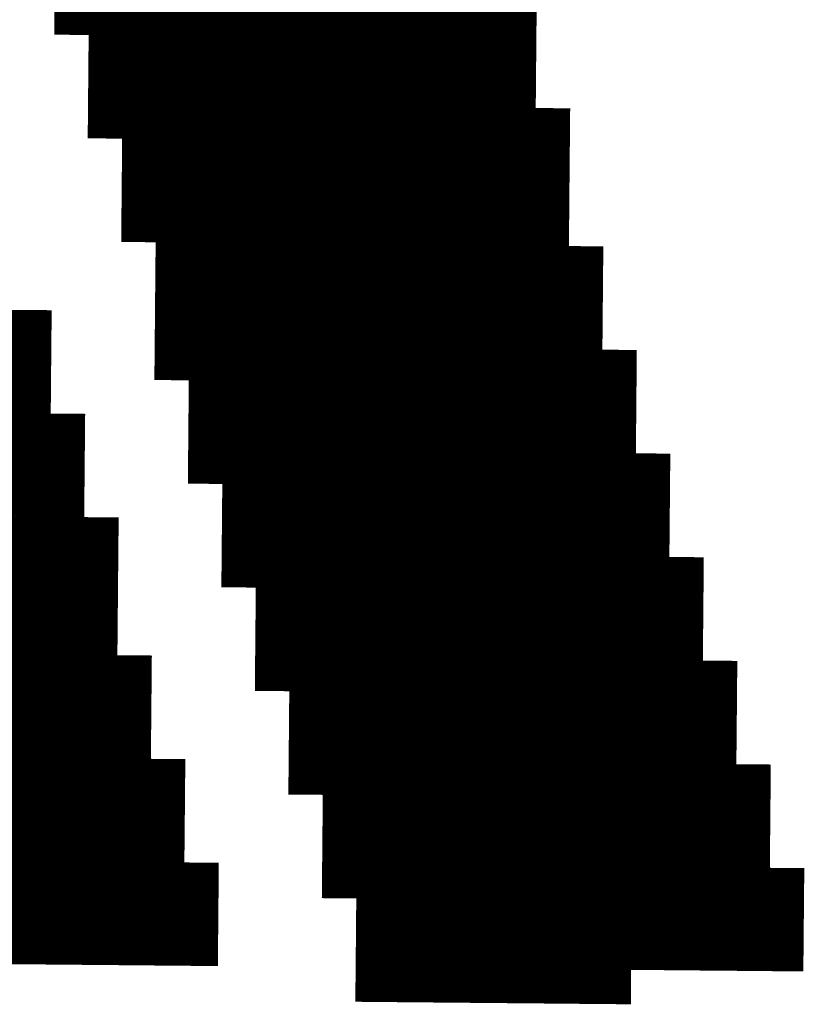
# Model space of a CAD drawing. Extents: x 63 to 129, y -4 to 99.
# Tile 45 of 69: x 80.019 to 80.598, y 8.549 to 9.275. Entities that reach past the tile are written whole.
import ezdxf

# ---------------------------------------------------------------- set-up
doc = ezdxf.new("R2010")
doc.units = 0
doc.layers.get('0').update_dxf_attribs({"linetype": 'CONTINUOUS'})
doc.layers.add('2D_LINE_29', color=112, linetype='CONTINUOUS')

# ---------------------------------------------------------------- blocks, each defined once
blk = doc.blocks.new('SMOOTH_0$0254')
at = {"const_width": 0.0127}
blk.add_lwpolyline([(-0.00635, 0, 1), (0.00635, 0, 1)], format="xyb", close=True, dxfattribs=at)
blk = doc.blocks.new('DRAWING_544')
at = {"layer": '2D_LINE_29', "const_width": 0.0254}
blk.add_lwpolyline([(0, 0), (0.0254, 0.00023), (0.0508, 0.00047), (0.05056, 0.02587), (0.07596, 0.0261), (0.10136, 0.02633), (0.10113, 0.05173)], dxfattribs=at)
at = {"layer": '2D_LINE_29'}
for p in [(0, 0), (0.0254, 0.00023)]:
    blk.add_blockref('SMOOTH_0$0254', p, dxfattribs=at)
blk = doc.blocks.new('DRAWING_546')
at = {"layer": '2D_LINE_29', "const_width": 0.0254}
blk.add_lwpolyline([(0, 0), (0.0254, 0.00023), (0.0508, 0.00047), (0.05056, 0.02586), (0.07596, 0.0261), (0.10136, 0.02633), (0.10113, 0.05173), (0.12653, 0.05196), (0.15193, 0.0522), (0.15169, 0.07759), (0.17709, 0.07783), (0.20249, 0.07806), (0.20226, 0.10346), (0.22766, 0.10369), (0.25306, 0.10393), (0.27846, 0.10416), (0.30386, 0.10439), (0.32925, 0.10462)], dxfattribs=at)
at = {"layer": '2D_LINE_29'}
for p in [(0, 0), (0.0254, 0.00023)]:
    blk.add_blockref('SMOOTH_0$0254', p, dxfattribs=at)
blk = doc.blocks.new('DRAWING_547')
at = {"layer": '2D_LINE_29', "const_width": 0.0254}
blk.add_lwpolyline([(0, 0), (0.0254, 0.00023), (0.02517, 0.02563), (0.05056, 0.02586), (0.07596, 0.0261), (0.07573, 0.0515), (0.10113, 0.05173), (0.12653, 0.05196), (0.1263, 0.07736), (0.15169, 0.07759), (0.17709, 0.07783), (0.17686, 0.10323), (0.20226, 0.10346), (0.22766, 0.10369), (0.22743, 0.12909), (0.25282, 0.12932), (0.27822, 0.12956), (0.30362, 0.12979), (0.32902, 0.13002), (0.35442, 0.13026)], dxfattribs=at)
at = {"layer": '2D_LINE_29'}
for p in [(0.02517, 0.02563), (0.05056, 0.02586), (0, 0), (0.0254, 0.00023)]:
    blk.add_blockref('SMOOTH_0$0254', p, dxfattribs=at)
blk = doc.blocks.new('DRAWING_549')
at = {"layer": '2D_LINE_29', "const_width": 0.0254}
blk.add_lwpolyline([(0, 0), (0.0254, 0.00023), (0.02517, 0.02563), (0.05057, 0.02587), (0.07596, 0.0261), (0.07573, 0.0515), (0.10113, 0.05173), (0.12653, 0.05196), (0.1263, 0.07736), (0.15169, 0.0776), (0.17709, 0.07783), (0.17686, 0.10323), (0.20226, 0.10346), (0.22766, 0.10369), (0.22743, 0.12909), (0.25282, 0.12933), (0.27822, 0.12956), (0.30362, 0.12979), (0.32902, 0.13002), (0.35442, 0.13026), (0.35419, 0.15566)], dxfattribs=at)
at = {"layer": '2D_LINE_29'}
for p in [(0.02517, 0.02563), (0.05057, 0.02587), (0, 0), (0.0254, 0.00023)]:
    blk.add_blockref('SMOOTH_0$0254', p, dxfattribs=at)
blk = doc.blocks.new('DRAWING_551')
at = {"layer": '2D_LINE_29', "const_width": 0.0254}
blk.add_lwpolyline([(0, 0), (0.0254, 0.00023), (0.02517, 0.02563), (0.05056, 0.02586), (0.07596, 0.0261), (0.07573, 0.0515), (0.10113, 0.05173), (0.12653, 0.05196), (0.1263, 0.07736), (0.15169, 0.07759), (0.17709, 0.07783), (0.17686, 0.10323), (0.20226, 0.10346), (0.22766, 0.10369), (0.22743, 0.12909), (0.25282, 0.12932), (0.27822, 0.12956), (0.30362, 0.12979), (0.32902, 0.13002)], dxfattribs=at)
at = {"layer": '2D_LINE_29'}
for p in [(0.02517, 0.02563), (0.05056, 0.02586), (0, 0), (0.0254, 0.00023)]:
    blk.add_blockref('SMOOTH_0$0254', p, dxfattribs=at)
blk = doc.blocks.new('DRAWING_553')
at = {"layer": '2D_LINE_29', "const_width": 0.0254}
blk.add_lwpolyline([(0, 0), (0.0254, 0.00023), (0.0508, 0.00047), (0.05056, 0.02587), (0.07596, 0.0261), (0.10136, 0.02633), (0.10113, 0.05173), (0.12653, 0.05196), (0.15193, 0.0522), (0.15169, 0.0776), (0.17709, 0.07783), (0.20249, 0.07806), (0.20226, 0.10346), (0.22766, 0.10369), (0.25306, 0.10393), (0.27846, 0.10416), (0.30385, 0.10439), (0.32925, 0.10463)], dxfattribs=at)
at = {"layer": '2D_LINE_29'}
for p in [(0, 0), (0.0254, 0.00023)]:
    blk.add_blockref('SMOOTH_0$0254', p, dxfattribs=at)
blk = doc.blocks.new('DRAWING_555')
at = {"layer": '2D_LINE_29', "const_width": 0.0254}
blk.add_lwpolyline([(0, 0), (0.0254, 0.00023), (0.0508, 0.00047), (0.05056, 0.02587), (0.07596, 0.0261), (0.10136, 0.02633), (0.10113, 0.05173), (0.12653, 0.05196), (0.15193, 0.0522), (0.15169, 0.07759), (0.17709, 0.07783), (0.20249, 0.07806), (0.20226, 0.10346), (0.22766, 0.10369), (0.25306, 0.10393), (0.27846, 0.10416), (0.30386, 0.10439), (0.32925, 0.10463)], dxfattribs=at)
at = {"layer": '2D_LINE_29'}
for p in [(0, 0), (0.0254, 0.00023)]:
    blk.add_blockref('SMOOTH_0$0254', p, dxfattribs=at)
blk = doc.blocks.new('DRAWING_558')
at = {"layer": '2D_LINE_29', "const_width": 0.0254}
blk.add_lwpolyline([(0, 0), (0.0254, 0.00023), (0.02517, 0.02563), (0.05056, 0.02586), (0.07596, 0.0261), (0.07573, 0.0515), (0.10113, 0.05173), (0.12653, 0.05196), (0.1263, 0.07736), (0.15169, 0.07759), (0.17709, 0.07783), (0.20249, 0.07806), (0.22789, 0.07829), (0.22766, 0.10369), (0.25306, 0.10393), (0.27846, 0.10416), (0.30385, 0.10439), (0.32925, 0.10462)], dxfattribs=at)
at = {"layer": '2D_LINE_29'}
for p in [(0.02517, 0.02563), (0.05056, 0.02586), (0, 0), (0.0254, 0.00023)]:
    blk.add_blockref('SMOOTH_0$0254', p, dxfattribs=at)
blk = doc.blocks.new('DRAWING_559')
at = {"layer": '2D_LINE_29', "const_width": 0.0254}
blk.add_lwpolyline([(0, 0), (0.0254, 0.00023), (0.02517, 0.02563), (0.05056, 0.02587), (0.07596, 0.0261), (0.07573, 0.0515), (0.10113, 0.05173), (0.12653, 0.05196), (0.1263, 0.07736), (0.15169, 0.0776), (0.17709, 0.07783), (0.20249, 0.07806), (0.22789, 0.07829), (0.22766, 0.10369), (0.25306, 0.10393), (0.27846, 0.10416), (0.30386, 0.10439), (0.32925, 0.10463)], dxfattribs=at)
at = {"layer": '2D_LINE_29'}
for p in [(0.02517, 0.02563), (0.05056, 0.02587), (0, 0), (0.0254, 0.00023)]:
    blk.add_blockref('SMOOTH_0$0254', p, dxfattribs=at)
blk = doc.blocks.new('DRAWING_564')
at = {"layer": '2D_LINE_29', "const_width": 0.0254}
blk.add_lwpolyline([(0, 0), (0.0254, 0.00023), (0.0508, 0.00047), (0.05056, 0.02586), (0.07596, 0.0261), (0.10136, 0.02633), (0.10113, 0.05173), (0.12653, 0.05196), (0.15193, 0.0522), (0.15169, 0.07759), (0.17709, 0.07783), (0.20249, 0.07806), (0.22789, 0.07829), (0.25329, 0.07853), (0.27869, 0.07876), (0.30409, 0.07899), (0.32949, 0.07923)], dxfattribs=at)
at = {"layer": '2D_LINE_29'}
for p in [(0, 0), (0.0254, 0.00023)]:
    blk.add_blockref('SMOOTH_0$0254', p, dxfattribs=at)
blk = doc.blocks.new('DRAWING_566')
at = {"layer": '2D_LINE_29', "const_width": 0.0254}
blk.add_lwpolyline([(0, 0), (0.0254, 0.00023), (0.0508, 0.00047), (0.05057, 0.02586), (0.07596, 0.0261), (0.10136, 0.02633), (0.10113, 0.05173), (0.12653, 0.05196), (0.15193, 0.0522), (0.15169, 0.07759), (0.17709, 0.07783), (0.20249, 0.07806), (0.22789, 0.07829), (0.25329, 0.07853), (0.27869, 0.07876), (0.30409, 0.07899), (0.32949, 0.07923)], dxfattribs=at)
at = {"layer": '2D_LINE_29'}
for p in [(0, 0), (0.0254, 0.00023)]:
    blk.add_blockref('SMOOTH_0$0254', p, dxfattribs=at)
blk = doc.blocks.new('DRAWING_570')
at = {"layer": '2D_LINE_29', "const_width": 0.0254}
blk.add_lwpolyline([(0, 0), (0.0254, 0.00023), (0.0508, 0.00047), (0.05056, 0.02587), (0.07596, 0.0261)], dxfattribs=at)
at = {"layer": '2D_LINE_29'}
for p in [(0, 0), (0.0254, 0.00023)]:
    blk.add_blockref('SMOOTH_0$0254', p, dxfattribs=at)
blk = doc.blocks.new('DRAWING_572')
at = {"layer": '2D_LINE_29', "const_width": 0.0254}
blk.add_lwpolyline([(0, 0), (0.0254, 0.00023), (0.0508, 0.00047), (0.05057, 0.02586), (0.07596, 0.0261)], dxfattribs=at)
at = {"layer": '2D_LINE_29'}
for p in [(0, 0), (0.0254, 0.00023)]:
    blk.add_blockref('SMOOTH_0$0254', p, dxfattribs=at)
blk = doc.blocks.new('DRAWING_573')
at = {"layer": '2D_LINE_29', "const_width": 0.0254}
blk.add_lwpolyline([(0, 0), (0.0254, 0.00023), (0.02517, 0.02563), (0.05056, 0.02586), (0.07596, 0.0261), (0.07573, 0.0515), (0.10113, 0.05173), (0.12653, 0.05196), (0.1263, 0.07736), (0.15169, 0.07759), (0.17709, 0.07783), (0.17686, 0.10323), (0.20226, 0.10346), (0.22766, 0.10369), (0.25306, 0.10393), (0.27846, 0.10416), (0.30385, 0.10439), (0.32925, 0.10462)], dxfattribs=at)
at = {"layer": '2D_LINE_29'}
for p in [(0.02517, 0.02563), (0.05056, 0.02586), (0, 0), (0.0254, 0.00023)]:
    blk.add_blockref('SMOOTH_0$0254', p, dxfattribs=at)
blk = doc.blocks.new('DRAWING_577')
at = {"layer": '2D_LINE_29', "const_width": 0.0254}
blk.add_lwpolyline([(0, 0), (0.0254, 0.00023), (0.0508, 0.00047), (0.0762, 0.0007), (0.07596, 0.0261), (0.10136, 0.02633)], dxfattribs=at)
at = {"layer": '2D_LINE_29'}
for p in [(0, 0), (0.0254, 0.00023)]:
    blk.add_blockref('SMOOTH_0$0254', p, dxfattribs=at)
blk = doc.blocks.new('DRAWING_578')
at = {"layer": '2D_LINE_29', "const_width": 0.0254}
blk.add_lwpolyline([(0, 0), (0.0254, 0.00023), (0.0508, 0.00047), (0.05057, 0.02586), (0.07596, 0.0261), (0.10136, 0.02633), (0.10113, 0.05173), (0.12653, 0.05196), (0.15193, 0.0522), (0.15169, 0.07759), (0.17709, 0.07783), (0.20249, 0.07806), (0.20226, 0.10346), (0.22766, 0.10369), (0.25306, 0.10393), (0.27846, 0.10416), (0.30386, 0.10439), (0.32925, 0.10462), (0.35465, 0.10486), (0.35442, 0.13026), (0.35419, 0.15566), (0.35395, 0.18105), (0.37935, 0.18129), (0.37912, 0.20669), (0.37889, 0.23209), (0.37865, 0.25748), (0.37842, 0.28288), (0.37819, 0.30828), (0.37795, 0.33368), (0.37772, 0.35908), (0.37749, 0.38448), (0.37726, 0.40988), (0.37702, 0.43528), (0.37679, 0.46068), (0.37656, 0.48607), (0.37632, 0.51147), (0.37609, 0.53687)], dxfattribs=at)
at = {"layer": '2D_LINE_29'}
for p in [(0, 0), (0.0254, 0.00023)]:
    blk.add_blockref('SMOOTH_0$0254', p, dxfattribs=at)
blk = doc.blocks.new('DRAWING_582')
at = {"layer": '2D_LINE_29', "const_width": 0.0254}
blk.add_lwpolyline([(0, 0), (0.0254, 0.00023), (0.0508, 0.00047), (0.0762, 0.0007), (0.07596, 0.0261), (0.10136, 0.02633)], dxfattribs=at)
at = {"layer": '2D_LINE_29'}
for p in [(0, 0), (0.0254, 0.00023)]:
    blk.add_blockref('SMOOTH_0$0254', p, dxfattribs=at)
blk = doc.blocks.new('DRAWING_583')
at = {"layer": '2D_LINE_29', "const_width": 0.0254}
blk.add_lwpolyline([(0, 0), (0.0254, 0.00023), (0.0508, 0.00047), (0.05056, 0.02587), (0.07596, 0.0261), (0.10136, 0.02633), (0.10113, 0.05173), (0.12653, 0.05196), (0.15193, 0.0522), (0.15169, 0.0776), (0.17709, 0.07783), (0.20249, 0.07806), (0.20226, 0.10346), (0.22766, 0.10369), (0.25306, 0.10393), (0.27846, 0.10416), (0.30385, 0.10439), (0.32925, 0.10463)], dxfattribs=at)
at = {"layer": '2D_LINE_29'}
for p in [(0, 0), (0.0254, 0.00023)]:
    blk.add_blockref('SMOOTH_0$0254', p, dxfattribs=at)
blk = doc.blocks.new('DRAWING_586')
at = {"layer": '2D_LINE_29', "const_width": 0.0254}
blk.add_lwpolyline([(0, 0), (0.0254, 0.00023), (0.02517, 0.02563), (0.05057, 0.02586), (0.07596, 0.0261), (0.10136, 0.02633), (0.10113, 0.05173), (0.12653, 0.05196)], dxfattribs=at)
at = {"layer": '2D_LINE_29'}
for p in [(0.02517, 0.02563), (0.05057, 0.02586), (0, 0), (0.0254, 0.00023)]:
    blk.add_blockref('SMOOTH_0$0254', p, dxfattribs=at)
blk = doc.blocks.new('DRAWING_587')
at = {"layer": '2D_LINE_29', "const_width": 0.0254}
blk.add_lwpolyline([(0, 0), (0.0254, 0.00023), (0.02517, 0.02563), (0.05056, 0.02586), (0.07596, 0.0261), (0.07573, 0.0515), (0.10113, 0.05173), (0.12653, 0.05196), (0.1263, 0.07736), (0.15169, 0.07759), (0.17709, 0.07783), (0.17686, 0.10323), (0.20226, 0.10346), (0.22766, 0.10369), (0.22742, 0.12909), (0.25282, 0.12932), (0.27822, 0.12956), (0.30362, 0.12979), (0.32902, 0.13002), (0.35442, 0.13026)], dxfattribs=at)
at = {"layer": '2D_LINE_29'}
for p in [(0.02517, 0.02563), (0.05056, 0.02586), (0, 0), (0.0254, 0.00023)]:
    blk.add_blockref('SMOOTH_0$0254', p, dxfattribs=at)
blk = doc.blocks.new('DRAWING_588')
at = {"layer": '2D_LINE_29', "const_width": 0.0254}
for points in [[(0, 0), (0.0254, 0.00023)], [(0.02563, -0.02517), (0.00023, -0.0254)]]:
    blk.add_lwpolyline(points, dxfattribs=at)
at = {"layer": '2D_LINE_29'}
blk.add_blockref('SMOOTH_0$0254', (0, 0), dxfattribs=at)
blk = doc.blocks.new('DRAWING_591')
at = {"layer": '2D_LINE_29', "const_width": 0.0254}
blk.add_lwpolyline([(0, 0), (0.0254, 0.00023), (0.02517, 0.02563), (0.05056, 0.02586), (0.07596, 0.0261), (0.10136, 0.02633), (0.10113, 0.05173), (0.12653, 0.05196)], dxfattribs=at)
at = {"layer": '2D_LINE_29'}
for p in [(0.02517, 0.02563), (0.05056, 0.02586), (0, 0), (0.0254, 0.00023)]:
    blk.add_blockref('SMOOTH_0$0254', p, dxfattribs=at)
blk = doc.blocks.new('DRAWING_592')
at = {"layer": '2D_LINE_29', "const_width": 0.0254}
blk.add_lwpolyline([(0, 0), (0.0254, 0.00023), (0.02517, 0.02563), (0.05056, 0.02587), (0.07596, 0.0261), (0.07573, 0.0515), (0.10113, 0.05173), (0.12653, 0.05196), (0.1263, 0.07736), (0.15169, 0.0776), (0.17709, 0.07783), (0.17686, 0.10323), (0.20226, 0.10346), (0.22766, 0.10369), (0.22743, 0.12909), (0.25282, 0.12933), (0.27822, 0.12956), (0.30362, 0.12979), (0.32902, 0.13002), (0.35442, 0.13026), (0.35419, 0.15566), (0.35395, 0.18106), (0.35372, 0.20645), (0.35349, 0.23185), (0.35325, 0.25725), (0.35302, 0.28265), (0.35279, 0.30805), (0.35256, 0.33345), (0.35232, 0.35885), (0.35209, 0.38425), (0.35186, 0.40965), (0.35162, 0.43504), (0.35139, 0.46044), (0.35116, 0.48584), (0.35092, 0.51124), (0.35069, 0.53664), (0.35046, 0.56204), (0.35023, 0.58744), (0.34999, 0.61284), (0.34976, 0.63824)], dxfattribs=at)
at = {"layer": '2D_LINE_29'}
for p in [(0.02517, 0.02563), (0.05056, 0.02587), (0, 0), (0.0254, 0.00023)]:
    blk.add_blockref('SMOOTH_0$0254', p, dxfattribs=at)
blk = doc.blocks.new('DRAWING_593')
at = {"layer": '2D_LINE_29', "const_width": 0.0254}
blk.add_lwpolyline([(-0.1468, -0.61097), (-0.1722, -0.61121), (-0.17197, -0.6366), (-0.19737, -0.63684)], dxfattribs=at)
blk = doc.blocks.new('DRAWING_596')
at = {"layer": '2D_LINE_29', "const_width": 0.0254}
blk.add_lwpolyline([(-2.64289, 0.12816), (-2.66829, 0.12793), (-2.66805, 0.10253), (-2.69345, 0.10229)], dxfattribs=at)
blk = doc.blocks.new('DRAWING_601')
at = {"layer": '2D_LINE_29', "const_width": 0.0254}
blk.add_lwpolyline([(0, 0), (0.0254, 0.00023), (0.0508, 0.00047), (0.05057, 0.02587), (0.07596, 0.0261), (0.10136, 0.02633), (0.12676, 0.02656), (0.12653, 0.05196), (0.15193, 0.0522)], dxfattribs=at)
at = {"layer": '2D_LINE_29'}
for p in [(0, 0), (0.0254, 0.00023)]:
    blk.add_blockref('SMOOTH_0$0254', p, dxfattribs=at)
blk = doc.blocks.new('DRAWING_602')
at = {"layer": '2D_LINE_29', "const_width": 0.0254}
blk.add_lwpolyline([(0, 0), (0.0254, 0.00023), (0.0508, 0.00047), (0.05056, 0.02587), (0.07596, 0.0261), (0.10136, 0.02633), (0.10113, 0.05173), (0.12653, 0.05196), (0.15193, 0.0522), (0.15169, 0.0776), (0.17709, 0.07783), (0.20249, 0.07806), (0.20226, 0.10346), (0.22766, 0.10369), (0.25306, 0.10393), (0.25282, 0.12932), (0.27822, 0.12956), (0.30362, 0.12979), (0.32902, 0.13002), (0.35442, 0.13026)], dxfattribs=at)
at = {"layer": '2D_LINE_29'}
for p in [(0, 0), (0.0254, 0.00023)]:
    blk.add_blockref('SMOOTH_0$0254', p, dxfattribs=at)
blk = doc.blocks.new('DRAWING_603')
at = {"layer": '2D_LINE_29', "const_width": 0.0254}
blk.add_lwpolyline([(-2.45507, -0.96236), (-2.48047, -0.9626), (-2.48024, -0.988), (-2.50564, -0.98823), (-2.53104, -0.98846)], dxfattribs=at)
blk = doc.blocks.new('DRAWING_604')
at = {"layer": '2D_LINE_29', "const_width": 0.0254}
blk.add_lwpolyline([(0, 0), (-0.0254, -0.00023), (-0.0508, -0.00047), (-0.0762, -0.0007), (-0.1016, -0.00093), (-0.10136, -0.02633), (-0.12676, -0.02656), (-0.15216, -0.0268), (-0.17756, -0.02703), (-0.20296, -0.02726), (-0.22836, -0.0275), (-0.25376, -0.02773), (-0.27915, -0.02796), (-0.27939, -0.00256), (-0.27962, 0.02284), (-0.27985, 0.04823), (-0.28009, 0.07363), (-0.28032, 0.09903), (-0.25492, 0.09927), (-0.25515, 0.12466), (-0.25539, 0.15006), (-0.25562, 0.17546), (-0.23022, 0.17569), (-0.20482, 0.17593), (-0.20506, 0.20133), (-0.17966, 0.20156), (-0.15426, 0.20179), (-0.15449, 0.22719), (-0.12909, 0.22742), (-0.10369, 0.22766), (-0.10393, 0.25306), (-0.07853, 0.25329), (-0.05313, 0.25352), (-0.05336, 0.27892), (-0.02796, 0.27915), (-0.00256, 0.27939), (0.02284, 0.27962), (0.04823, 0.27985), (0.07363, 0.28009), (0.09903, 0.28032)], dxfattribs=at)
at = {"layer": '2D_LINE_29'}
for p in [(-0.0254, -0.00023), (0, 0)]:
    blk.add_blockref('SMOOTH_0$0254', p, dxfattribs=at)
blk = doc.blocks.new('DRAWING_616')
at = {"layer": '2D_LINE_29', "const_width": 0.0254}
blk.add_lwpolyline([(0, 0), (-0.00023, 0.0254), (0.02517, 0.02563)], dxfattribs=at)
at = {"layer": '2D_LINE_29'}
for p in [(-0.00023, 0.0254), (0, 0)]:
    blk.add_blockref('SMOOTH_0$0254', p, dxfattribs=at)
blk = doc.blocks.new('DRAWING_617')
at = {"layer": '2D_LINE_29', "const_width": 0.0254}
blk.add_lwpolyline([(0, 0), (-0.00023, 0.0254), (-0.00047, 0.0508), (-0.0007, 0.0762), (-0.00093, 0.1016), (-0.00117, 0.12699), (-0.0014, 0.15239), (-0.00163, 0.17779), (-0.00186, 0.20319), (-0.0021, 0.22859), (-0.00233, 0.25399), (-0.00256, 0.27939), (-0.0028, 0.30479), (-0.00303, 0.33019), (-0.00326, 0.35558), (-0.0035, 0.38098), (0.0219, 0.38122), (0.02167, 0.40662), (0.02144, 0.43201), (0.0212, 0.45741), (0.0466, 0.45765)], dxfattribs=at)
at = {"layer": '2D_LINE_29'}
for p in [(-0.00023, 0.0254), (0, 0)]:
    blk.add_blockref('SMOOTH_0$0254', p, dxfattribs=at)
blk = doc.blocks.new('DRAWING_618')
at = {"layer": '2D_LINE_29', "const_width": 0.0254}
blk.add_lwpolyline([(0, 0), (-0.00023, 0.0254), (-0.00047, 0.0508), (-0.0007, 0.0762), (-0.00093, 0.1016), (-0.00116, 0.12699), (-0.0014, 0.15239), (-0.00163, 0.17779), (-0.00186, 0.20319), (-0.0021, 0.22859), (-0.00233, 0.25399), (-0.00256, 0.27939), (-0.0028, 0.30479), (0.0226, 0.30502), (0.048, 0.30525), (0.04777, 0.33065), (0.07317, 0.33089)], dxfattribs=at)
at = {"layer": '2D_LINE_29'}
for p in [(-0.00023, 0.0254), (0, 0)]:
    blk.add_blockref('SMOOTH_0$0254', p, dxfattribs=at)
blk = doc.blocks.new('DRAWING_619')
at = {"layer": '2D_LINE_29', "const_width": 0.0254}
blk.add_lwpolyline([(0, 0), (-0.00023, 0.0254), (0.02517, 0.02563), (0.05056, 0.02586), (0.07596, 0.0261), (0.07573, 0.0515), (0.10113, 0.05173)], dxfattribs=at)
at = {"layer": '2D_LINE_29'}
for p in [(-0.00023, 0.0254), (0.02517, 0.02563), (0, 0)]:
    blk.add_blockref('SMOOTH_0$0254', p, dxfattribs=at)
blk = doc.blocks.new('DRAWING_620')
at = {"layer": '2D_LINE_29', "const_width": 0.0254}
blk.add_lwpolyline([(0, 0), (-0.0254, -0.00023), (-0.02563, 0.02517), (-0.02586, 0.05057), (-0.00047, 0.0508), (0.02493, 0.05103), (0.0247, 0.07643), (0.0501, 0.07666), (0.0755, 0.0769), (0.1009, 0.07713), (0.10066, 0.10253), (0.12606, 0.10276)], dxfattribs=at)
at = {"layer": '2D_LINE_29'}
for p in [(-0.02563, 0.02517), (-0.0254, -0.00023), (0, 0)]:
    blk.add_blockref('SMOOTH_0$0254', p, dxfattribs=at)
blk = doc.blocks.new('DRAWING_621')
at = {"layer": '2D_LINE_29', "const_width": 0.0254}
blk.add_lwpolyline([(0, 0), (-0.00023, 0.0254), (0.02517, 0.02563), (0.05056, 0.02586), (0.05033, 0.05126), (0.07573, 0.0515), (0.10113, 0.05173), (0.1009, 0.07713), (0.1263, 0.07736), (0.15169, 0.07759), (0.17709, 0.07783), (0.20249, 0.07806), (0.22789, 0.07829)], dxfattribs=at)
at = {"layer": '2D_LINE_29'}
for p in [(-0.00023, 0.0254), (0.02517, 0.02563), (0, 0)]:
    blk.add_blockref('SMOOTH_0$0254', p, dxfattribs=at)
blk = doc.blocks.new('DRAWING_622')
at = {"layer": '2D_LINE_29', "const_width": 0.0254}
blk.add_lwpolyline([(0, 0), (-0.00023, 0.0254), (-0.00047, 0.0508), (-0.0007, 0.0762), (-0.00093, 0.1016), (-0.00116, 0.12699), (-0.0014, 0.15239), (-0.00163, 0.17779), (-0.00186, 0.20319), (-0.0021, 0.22859), (-0.00233, 0.25399), (-0.00256, 0.27939), (0.02284, 0.27962), (0.0226, 0.30502), (0.02237, 0.33042), (0.02214, 0.35582), (0.04754, 0.35605), (0.07293, 0.35628), (0.0727, 0.38168), (0.0981, 0.38192), (0.1235, 0.38215), (0.12327, 0.40755), (0.14867, 0.40778), (0.17406, 0.40801), (0.17383, 0.43341), (0.19923, 0.43365), (0.22463, 0.43388), (0.25003, 0.43411), (0.27543, 0.43435), (0.27519, 0.45974), (0.30059, 0.45998), (0.32599, 0.46021), (0.35139, 0.46044), (0.37679, 0.46068)], dxfattribs=at)
at = {"layer": '2D_LINE_29'}
for p in [(-0.00023, 0.0254), (0, 0)]:
    blk.add_blockref('SMOOTH_0$0254', p, dxfattribs=at)
blk = doc.blocks.new('DRAWING_623')
at = {"layer": '2D_LINE_29', "const_width": 0.0254}
blk.add_lwpolyline([(0, 0), (-0.00023, 0.0254), (0.02517, 0.02563), (0.05056, 0.02586), (0.05033, 0.05126), (0.07573, 0.0515), (0.10113, 0.05173), (0.1009, 0.07713), (0.1263, 0.07736), (0.15169, 0.07759), (0.15146, 0.10299), (0.17686, 0.10323), (0.20226, 0.10346), (0.22766, 0.10369), (0.25306, 0.10393), (0.27846, 0.10416)], dxfattribs=at)
at = {"layer": '2D_LINE_29'}
for p in [(-0.00023, 0.0254), (0.02517, 0.02563), (0, 0)]:
    blk.add_blockref('SMOOTH_0$0254', p, dxfattribs=at)
blk = doc.blocks.new('DRAWING_624')
at = {"layer": '2D_LINE_29', "const_width": 0.0254}
blk.add_lwpolyline([(0, 0), (-0.0254, -0.00023), (-0.02563, 0.02517), (-0.02587, 0.05057), (-0.00047, 0.0508), (0.02493, 0.05103), (0.0247, 0.07643), (0.0501, 0.07666), (0.0755, 0.0769), (0.07526, 0.10229), (0.10066, 0.10253), (0.12606, 0.10276), (0.12583, 0.12816), (0.15123, 0.12839), (0.17663, 0.12863), (0.17639, 0.15402), (0.20179, 0.15426), (0.22719, 0.15449), (0.22696, 0.17989), (0.25236, 0.18012), (0.27776, 0.18036), (0.30316, 0.18059), (0.32855, 0.18082)], dxfattribs=at)
at = {"layer": '2D_LINE_29'}
for p in [(-0.02563, 0.02517), (-0.0254, -0.00023), (0, 0)]:
    blk.add_blockref('SMOOTH_0$0254', p, dxfattribs=at)
blk = doc.blocks.new('DRAWING_626')
at = {"layer": '2D_LINE_29', "const_width": 0.0254}
blk.add_lwpolyline([(0, 0), (-0.0254, -0.00023), (-0.0508, -0.00047), (-0.0762, -0.0007), (-0.1016, -0.00093), (-0.10136, -0.02633), (-0.12676, -0.02656), (-0.15216, -0.0268), (-0.17756, -0.02703), (-0.17779, -0.00163), (-0.17803, 0.02377), (-0.17826, 0.04917), (-0.17849, 0.07457), (-0.17872, 0.09996), (-0.17896, 0.12536), (-0.17919, 0.15076), (-0.17942, 0.17616), (-0.17966, 0.20156), (-0.17989, 0.22696), (-0.18012, 0.25236), (-0.18036, 0.27776), (-0.18059, 0.30316), (-0.18082, 0.32856), (-0.18105, 0.35395), (-0.18129, 0.37935), (-0.18152, 0.40475), (-0.18175, 0.43015), (-0.15635, 0.43038), (-0.15659, 0.45578), (-0.15682, 0.48118), (-0.15705, 0.50658), (-0.13166, 0.50681), (-0.10626, 0.50705), (-0.10649, 0.53245), (-0.08109, 0.53268), (-0.05569, 0.53291), (-0.05592, 0.55831), (-0.03053, 0.55854), (-0.00513, 0.55878), (-0.00536, 0.58418), (0.02004, 0.58441), (0.04544, 0.58464), (0.04521, 0.61004), (0.0706, 0.61027), (0.096, 0.61051), (0.09577, 0.63591), (0.12117, 0.63614), (0.14657, 0.63637), (0.17197, 0.6366), (0.19737, 0.63684)], dxfattribs=at)
at = {"layer": '2D_LINE_29'}
for p in [(-0.0254, -0.00023), (0, 0)]:
    blk.add_blockref('SMOOTH_0$0254', p, dxfattribs=at)
blk = doc.blocks.new('DRAWING_644')
at = {"layer": '2D_LINE_29', "const_width": 0.0254}
blk.add_lwpolyline([(-0.33042, 0.02237), (-0.35582, 0.02214), (-0.38122, 0.0219), (-0.40662, 0.02167), (-0.43201, 0.02144), (-0.45741, 0.0212), (-0.45765, 0.0466), (-0.45788, 0.072), (-0.45811, 0.0974), (-0.45835, 0.1228), (-0.45858, 0.1482), (-0.43318, 0.14843), (-0.43341, 0.17383), (-0.43365, 0.19923), (-0.43388, 0.22463), (-0.40848, 0.22486), (-0.38308, 0.22509), (-0.35768, 0.22533), (-0.35792, 0.25073), (-0.33252, 0.25096)], dxfattribs=at)
blk = doc.blocks.new('DRAWING_650')
at = {"layer": '2D_LINE_29', "const_width": 0.0254}
blk.add_lwpolyline([(0, 0), (-0.00023, 0.0254), (-0.00047, 0.0508), (-0.0007, 0.0762), (-0.00093, 0.1016), (-0.00117, 0.12699), (-0.0014, 0.15239), (-0.00163, 0.17779), (-0.00186, 0.20319), (-0.0021, 0.22859), (-0.00233, 0.25399), (-0.00256, 0.27939), (-0.0028, 0.30479), (-0.00303, 0.33019), (-0.00326, 0.35559), (-0.0035, 0.38098), (-0.00373, 0.40638), (-0.00396, 0.43178), (-0.00419, 0.45718), (-0.00443, 0.48258), (-0.00466, 0.50798), (-0.00489, 0.53338), (-0.00513, 0.55878), (-0.00536, 0.58418), (-0.00559, 0.60957), (-0.00583, 0.63497), (-0.00606, 0.66037), (-0.00629, 0.68577), (-0.00652, 0.71117), (-0.00676, 0.73657), (-0.00699, 0.76197), (-0.00722, 0.78737), (-0.00746, 0.81277), (-0.00769, 0.83816), (-0.00792, 0.86356), (-0.00816, 0.88896), (-0.00839, 0.91436), (-0.00862, 0.93976), (0.01678, 0.93999), (0.01654, 0.96539), (0.01631, 0.99079), (0.01608, 1.01619), (0.04148, 1.01642), (0.06688, 1.01666), (0.06664, 1.04206), (0.09204, 1.04229), (0.11744, 1.04252), (0.11721, 1.06792), (0.14261, 1.06815), (0.16801, 1.06839), (0.1934, 1.06862), (0.2188, 1.06885), (0.2442, 1.06909), (0.2696, 1.06932), (0.295, 1.06955), (0.3204, 1.06978), (0.3458, 1.07002)], dxfattribs=at)
at = {"layer": '2D_LINE_29'}
for p in [(-0.00023, 0.0254), (0, 0)]:
    blk.add_blockref('SMOOTH_0$0254', p, dxfattribs=at)
blk = doc.blocks.new('DRAWING_651')
at = {"layer": '2D_LINE_29', "const_width": 0.0254}
blk.add_lwpolyline([(0, 0), (0.0254, 0.00023), (0.0508, 0.00047), (0.05056, 0.02586), (0.05033, 0.05126), (0.0501, 0.07666), (0.04987, 0.10206), (0.04963, 0.12746), (0.0494, 0.15286), (0.04917, 0.17826), (0.04893, 0.20366), (0.0487, 0.22906), (0.04847, 0.25446), (0.04823, 0.27985), (0.048, 0.30525), (0.04777, 0.33065), (0.04754, 0.35605), (0.0473, 0.38145), (0.04707, 0.40685), (0.04684, 0.43225), (0.0466, 0.45765), (0.04637, 0.48305), (0.04614, 0.50844), (0.0459, 0.53384), (0.0713, 0.53408), (0.0967, 0.53431), (0.09647, 0.55971), (0.12187, 0.55994), (0.14727, 0.56017), (0.14703, 0.58557), (0.1468, 0.61097), (0.14657, 0.63637), (0.17197, 0.6366), (0.19737, 0.63684), (0.22276, 0.63707), (0.24816, 0.6373), (0.24793, 0.6627), (0.2477, 0.6881), (0.24746, 0.7135), (0.24723, 0.7389)], dxfattribs=at)
at = {"layer": '2D_LINE_29'}
for p in [(0, 0), (0.0254, 0.00023)]:
    blk.add_blockref('SMOOTH_0$0254', p, dxfattribs=at)
blk = doc.blocks.new('DRAWING_652')
at = {"layer": '2D_LINE_29', "const_width": 0.0254}
blk.add_lwpolyline([(0, 0), (-0.00023, 0.0254), (-0.00047, 0.0508), (-0.0007, 0.0762), (-0.00093, 0.1016), (-0.00116, 0.12699), (-0.0014, 0.15239), (-0.00163, 0.17779), (-0.00186, 0.20319), (-0.0021, 0.22859), (-0.00233, 0.25399), (-0.00256, 0.27939), (-0.0028, 0.30479), (-0.00303, 0.33019), (-0.00326, 0.35559), (-0.0035, 0.38098), (-0.00373, 0.40638), (-0.00396, 0.43178), (-0.00419, 0.45718), (-0.00443, 0.48258), (-0.00466, 0.50798), (-0.00489, 0.53338), (-0.00513, 0.55878), (-0.00536, 0.58418), (-0.00559, 0.60957), (-0.00583, 0.63497), (-0.00606, 0.66037), (-0.00629, 0.68577), (-0.00652, 0.71117), (-0.00676, 0.73657)], dxfattribs=at)
at = {"layer": '2D_LINE_29'}
for p in [(-0.00023, 0.0254), (0, 0)]:
    blk.add_blockref('SMOOTH_0$0254', p, dxfattribs=at)
blk = doc.blocks.new('DRAWING_653')
at = {"layer": '2D_LINE_29', "const_width": 0.0254}
blk.add_lwpolyline([(0, 0), (0.0254, 0.00023), (0.0508, 0.00047), (0.05056, 0.02586), (0.05033, 0.05126), (0.0501, 0.07666), (0.0755, 0.0769), (0.1009, 0.07713), (0.1263, 0.07736), (0.12606, 0.10276), (0.12583, 0.12816), (0.1256, 0.15356), (0.12536, 0.17896), (0.12513, 0.20436), (0.1249, 0.22976), (0.12466, 0.25515), (0.12443, 0.28055), (0.1242, 0.30595), (0.12397, 0.33135), (0.12373, 0.35675), (0.1235, 0.38215), (0.12327, 0.40755), (0.12303, 0.43295), (0.1228, 0.45835), (0.12257, 0.48374), (0.12233, 0.50914), (0.1221, 0.53454), (0.12187, 0.55994), (0.12164, 0.58534), (0.1214, 0.61074), (0.12117, 0.63614), (0.12094, 0.66154), (0.1207, 0.68694), (0.12047, 0.71233), (0.12024, 0.73773)], dxfattribs=at)
at = {"layer": '2D_LINE_29'}
for p in [(0, 0), (0.0254, 0.00023)]:
    blk.add_blockref('SMOOTH_0$0254', p, dxfattribs=at)
blk = doc.blocks.new('DRAWING_654')
at = {"layer": '2D_LINE_29', "const_width": 0.0254}
blk.add_lwpolyline([(0, 0), (-0.00023, 0.0254), (-0.00047, 0.0508), (-0.0007, 0.0762), (-0.00093, 0.1016), (-0.00117, 0.12699), (-0.0014, 0.15239), (-0.00163, 0.17779), (-0.00186, 0.20319), (-0.0021, 0.22859), (-0.00233, 0.25399), (-0.00256, 0.27939), (-0.0028, 0.30479), (-0.00303, 0.33019), (-0.00326, 0.35559), (-0.0035, 0.38098), (-0.00373, 0.40638), (-0.00396, 0.43178), (-0.00419, 0.45718), (-0.00443, 0.48258), (-0.00466, 0.50798), (-0.00489, 0.53338), (-0.00513, 0.55878), (-0.00536, 0.58418), (-0.00559, 0.60957), (-0.00583, 0.63497), (0.01957, 0.63521), (0.01934, 0.66061), (0.01911, 0.686), (0.01887, 0.7114), (0.04427, 0.71164), (0.06967, 0.71187), (0.06944, 0.73727), (0.09484, 0.7375), (0.12024, 0.73773), (0.12, 0.76313), (0.1454, 0.76337), (0.1708, 0.7636), (0.17057, 0.789), (0.19597, 0.78923), (0.22137, 0.78946), (0.22113, 0.81486), (0.24653, 0.8151), (0.27193, 0.81533), (0.29733, 0.81556), (0.32273, 0.8158), (0.34813, 0.81603), (0.37353, 0.81626)], dxfattribs=at)
at = {"layer": '2D_LINE_29'}
for p in [(-0.00023, 0.0254), (0, 0)]:
    blk.add_blockref('SMOOTH_0$0254', p, dxfattribs=at)
blk = doc.blocks.new('DRAWING_655')
at = {"layer": '2D_LINE_29', "const_width": 0.0254}
for points in [[(0, 0), (-0.00023, 0.0254), (-0.00047, 0.0508), (0.02493, 0.05103), (0.05033, 0.05126), (0.0501, 0.07666), (0.0755, 0.0769), (0.1009, 0.07713), (0.10066, 0.10253), (0.10043, 0.12793), (0.1002, 0.15333), (0.1256, 0.15356), (0.151, 0.15379), (0.17639, 0.15402), (0.20179, 0.15426), (0.20156, 0.17966), (0.20133, 0.20506), (0.20109, 0.23045), (0.20086, 0.25585), (0.20063, 0.28125), (0.2004, 0.30665), (0.20016, 0.33205), (0.19993, 0.35745), (0.1997, 0.38285), (0.19946, 0.40825), (0.19923, 0.43365), (0.199, 0.45904), (0.2244, 0.45928), (0.2498, 0.45951), (0.24956, 0.48491), (0.24933, 0.51031), (0.2491, 0.53571), (0.24886, 0.56111), (0.27426, 0.56134), (0.29966, 0.56157), (0.32506, 0.56181), (0.32483, 0.5872), (0.32459, 0.6126), (0.32436, 0.638), (0.32413, 0.6634), (0.32389, 0.6888), (0.32366, 0.7142), (0.32343, 0.7396)], [(0.29803, 0.73936), (0.29826, 0.71397), (0.2985, 0.68857), (0.29873, 0.66317), (0.29896, 0.63777), (0.29919, 0.61237), (0.29943, 0.58697), (0.29966, 0.56157), (0.29989, 0.53617), (0.30013, 0.51077), (0.30036, 0.48538), (0.30059, 0.45998), (0.27519, 0.45974), (0.2498, 0.45951), (0.25003, 0.43411), (0.25026, 0.40871), (0.25049, 0.38331), (0.2251, 0.38308), (0.1997, 0.38285), (0.1743, 0.38261), (0.1489, 0.38238), (0.1235, 0.38215), (0.0981, 0.38192), (0.09833, 0.35652), (0.07293, 0.35628), (0.04754, 0.35605), (0.04777, 0.33065), (0.02237, 0.33042), (-0.00303, 0.33019), (-0.0028, 0.30479), (-0.0282, 0.30455), (-0.05359, 0.30432), (-0.05336, 0.27892), (-0.07876, 0.27869)]]:
    blk.add_lwpolyline(points, dxfattribs=at)
at = {"layer": '2D_LINE_29'}
for p in [(-0.00023, 0.0254), (0, 0)]:
    blk.add_blockref('SMOOTH_0$0254', p, dxfattribs=at)

msp = doc.modelspace()

# ---------------------------------------------------------------- block references
at = {"xscale": -1}
for name, p in [('DRAWING_619', (80.10176, 8.59051)), ('DRAWING_549', (80.41168, 9.14649)), ('DRAWING_651', (80.33012, 8.56301)), ('DRAWING_655', (80.43171, 8.56208)), ('DRAWING_578', (80.53517, 8.76434)), ('DRAWING_544', (80.38721, 9.24832)), ('DRAWING_652', (80.35552, 8.56278)), ('DRAWING_592', (80.55964, 8.66251)), ('DRAWING_653', (80.38092, 8.56255)), ('DRAWING_603', (77.54789, 9.85859)), ('DRAWING_593', (79.85686, 9.5834)), ('DRAWING_650', (80.30472, 8.56324)), ('DRAWING_654', (80.40632, 8.56231)), ('DRAWING_546', (80.38698, 9.22292)), ('DRAWING_547', (80.41191, 9.17189)), ('DRAWING_617', (80.05096, 8.59097)), ('DRAWING_588', (80.02953, 9.02299)), ('DRAWING_551', (80.41144, 9.12109)), ('DRAWING_626', (80.27955, 8.58888)), ('DRAWING_596', (77.36054, 8.81887)), ('DRAWING_553', (80.43637, 9.07006)), ('DRAWING_618', (80.07636, 8.59074)), ('DRAWING_555', (80.43614, 9.04466)), ('DRAWING_558', (80.46107, 8.99363)), ('DRAWING_570', (80.07869, 8.84473)), ('DRAWING_559', (80.46084, 8.96823)), ('DRAWING_572', (80.07846, 8.81933)), ('DRAWING_622', (80.50814, 8.58678)), ('DRAWING_644', (79.66975, 8.56907)), ('DRAWING_564', (80.48577, 8.9172)), ('DRAWING_577', (80.10339, 8.7683)), ('DRAWING_566', (80.48554, 8.8918)), ('DRAWING_582', (80.10316, 8.7429)), ('DRAWING_573', (80.51024, 8.81537)), ('DRAWING_586', (80.12809, 8.69187)), ('DRAWING_604', (80.27979, 8.61428)), ('DRAWING_591', (80.12786, 8.66647)), ('DRAWING_583', (80.53494, 8.73894)), ('DRAWING_620', (80.12716, 8.59027)), ('DRAWING_587', (80.55987, 8.68791)), ('DRAWING_601', (80.15279, 8.61544)), ('DRAWING_624', (80.55894, 8.58631)), ('DRAWING_616', (80.02556, 8.59121)), ('DRAWING_602', (80.58457, 8.61148)), ('DRAWING_623', (80.53354, 8.58655)), ('DRAWING_621', (80.48275, 8.58701))]:
    msp.add_blockref(name, p, dxfattribs=at)

doc.saveas('drawing.dxf')
